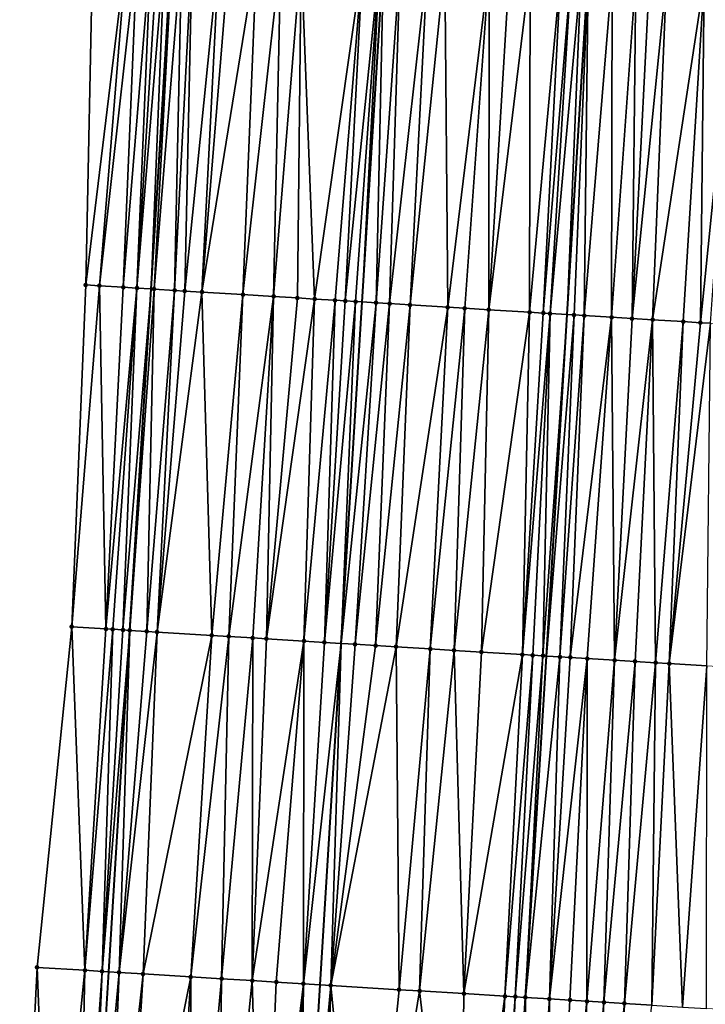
# Model space of a CAD drawing. Header units: feet. Extents: x 2004186 to 2014793, y 836912 to 864902.
# Tile 230 of 256: x 2010611 to 2010651, y 843984 to 844042. Entities that reach past the tile are written whole.
import ezdxf

# ---------------------------------------------------------------- set-up
doc = ezdxf.new("R2010")
doc.units = ezdxf.units.FT
doc.header["$LTSCALE"] = 100
doc.header["$MEASUREMENT"] = 0
for name, color, linetype, lineweight in [('EP_Travel Lane', 5, 'Continuous', 40), ('GPL_Skip Line', 2, 'Continuous', 40), ('Road Shots', 4, 'Continuous', 200), ('Road X-Section', 30, 'Continuous', 13)]:
    doc.layers.add(name, color=color, linetype=linetype, lineweight=lineweight)
doc.layers.add('I-77 SB_MM21-27-Surface-Border', color=7, linetype='Continuous')
doc.layers.add('I-77 SB_MM21-27-Surface-TIN', color=7, linetype='Continuous')

msp = doc.modelspace()

# ---------------------------------------------------------------- linework, layer by layer
at = {"layer": 'EP_Travel Lane'}
msp.add_polyline3d([(2010614.904500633, 843966.0543007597, 401.6235736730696), (2010616.145713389, 843986.0081646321, 401.9860260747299), (2010617.386939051, 844005.9622359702, 402.3611542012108), (2010618.628224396, 844025.9172667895, 402.737734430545), (2010619.872743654, 844045.870522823, 403.1127317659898), (2010621.121326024, 844065.8267363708, 403.4966030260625), (2010622.370327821, 844085.7837246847, 403.8740494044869), (2010623.619357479, 844105.7411581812, 404.2405012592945), (2010624.868321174, 844125.6975377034, 404.615767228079), (2010626.117350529, 844145.6549663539, 404.9827181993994), (2010627.366334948, 844165.6116770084, 405.3658321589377), (2010628.61212678, 844185.5718463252, 405.757747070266), (2010629.850180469, 844205.533969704, 406.1132010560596), (2010631.083499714, 844225.4923127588, 406.4814113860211), (2010632.31677012, 844245.4498654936, 406.832610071), (2010633.550075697, 844265.4079873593, 407.2102862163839), (2010634.783125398, 844285.361968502, 407.6023876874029), (2010636.015940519, 844305.3121535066, 407.9706716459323), (2010637.249070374, 844325.2674317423, 408.3152917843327)], dxfattribs=at)
at = {"layer": 'GPL_Skip Line'}
for points in [[(2010627.274241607, 843965.2923059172, 401.8982961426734), (2010628.505201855, 843985.2460401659, 402.2769665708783), (2010629.73623234, 844005.2009129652, 402.6555117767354), (2010630.96732438, 844025.1567835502, 403.0256113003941), (2010632.199209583, 844045.1123416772, 403.3918096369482), (2010633.432175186, 844065.0701367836, 403.7634412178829), (2010634.665251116, 844085.0282555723, 404.1224744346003), (2010635.89831351, 844104.986155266, 404.5040587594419), (2010637.131339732, 844124.9434695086, 404.8971024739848), (2010638.364411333, 844144.9015182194, 405.2786122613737), (2010639.597460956, 844164.8592112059, 405.6549356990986), (2010640.828914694, 844184.8187866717, 406.0414565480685), (2010642.05649527, 844204.7796168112, 406.3912374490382), (2010643.281691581, 844224.7384698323, 406.7578946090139), (2010644.506856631, 844244.6968136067, 407.1187444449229), (2010645.732096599, 844264.6563778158, 407.4383059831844), (2010646.957012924, 844284.6106697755, 407.8081529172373), (2010648.181700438, 844304.5612343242, 408.1973551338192), (2010649.406690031, 844324.5167198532, 408.5605072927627)], [(2010639.284973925, 843964.5542868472, 402.0628003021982), (2010640.506099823, 843984.5081596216, 402.4516861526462), (2010641.727304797, 844004.4633245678, 402.8542242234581), (2010642.948607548, 844024.4200872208, 403.2120461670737), (2010644.168797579, 844044.3774777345, 403.5907791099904), (2010645.387770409, 844064.3367972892, 403.9435819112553), (2010646.606563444, 844084.2952716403, 404.3233974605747), (2010647.825361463, 844104.2538276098, 404.707190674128), (2010649.044150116, 844124.2122302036, 405.1005105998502), (2010650.262992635, 844144.1715148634, 405.4593968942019), (2010651.481775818, 844164.1298278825, 405.8449393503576), (2010652.701961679, 844184.088550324, 406.2295298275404), (2010653.925345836, 844204.0475649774, 406.5820671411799), (2010655.150527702, 844224.0061826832, 406.9610314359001), (2010656.375721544, 844243.9649954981, 407.3136012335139), (2010657.600954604, 844263.9244471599, 407.6390408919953), (2010658.825855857, 844283.8784935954, 407.993448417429), (2010660.050557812, 844303.829293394, 408.3825371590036), (2010661.275551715, 844323.7848491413, 408.7435987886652)]]:
    msp.add_polyline3d(points, dxfattribs=at)
at = {"layer": 'I-77 SB_MM21-27-Surface-Border', "color": 3, "linetype": 'ByBlock', "lineweight": -2}
msp.add_polyline3d([(2010610.938647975, 843966.2995420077, 401.4839026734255), (2010611.960237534, 843986.2671053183, 401.8444700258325), (2010613.979923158, 844006.1729871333, 402.2423892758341), (2010614.80194482, 844026.1537252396, 402.6142527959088), (2010615.223473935, 844046.1574731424, 402.9557398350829), (2010616.442370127, 844066.1155402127, 403.3262718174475), (2010616.862716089, 844086.1238485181, 403.6718958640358), (2010618.0815486, 844106.0829693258, 404.0551271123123), (2010619.100689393, 844126.053239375, 404.4271268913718), (2010620.319515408, 844146.0122537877, 404.810709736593), (2010621.538323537, 844165.9709753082, 405.1887415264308), (2010622.758753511, 844185.9336617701, 405.5679001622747), (2010624.182054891, 844205.8851672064, 405.9342514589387), (2010625.80648948, 844225.819345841, 406.3115778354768), (2010627.830085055, 844245.7275909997, 406.6937347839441), (2010629.254887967, 844265.6739025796, 407.0753492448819), (2010629.681407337, 844285.6788400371, 407.411792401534), (2010633.301487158, 844305.4807496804, 407.8622279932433), (2010634.326885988, 844325.4490346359, 408.1915750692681)], dxfattribs=at)
at = {"layer": 'I-77 SB_MM21-27-Surface-TIN', "color": 128, "linetype": 'ByBlock', "lineweight": -2}
for points in [[(2010617.2196783, 844046.0343079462, 403.0210675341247), (2010615.223473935, 844046.1574731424, 402.9557398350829), (2010614.80194482, 844026.1537252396, 402.6142527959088)], [(2010617.2196783, 844046.0343079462, 403.0210675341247), (2010614.80194482, 844026.1537252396, 402.6142527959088), (2010615.600420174, 844026.1043555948, 402.6413656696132)], [(2010617.818534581, 844045.9972760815, 403.0450213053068), (2010617.2196783, 844046.0343079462, 403.0210675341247), (2010615.600420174, 844026.1043555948, 402.6413656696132)], [(2010617.818534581, 844045.9972760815, 403.0450213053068), (2010615.600420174, 844026.1043555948, 402.6413656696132), (2010616.997745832, 844026.0178571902, 402.6942844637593)], [(2010618.617004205, 844045.9478115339, 403.081654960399), (2010617.818534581, 844045.9972760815, 403.0450213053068), (2010616.997745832, 844026.0178571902, 402.6942844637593)], [(2010618.617004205, 844045.9478115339, 403.081654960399), (2010616.997745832, 844026.0178571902, 402.6942844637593), (2010617.796225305, 844025.9685548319, 402.7177712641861)], [(2010619.016243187, 844045.9231475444, 403.0963583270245), (2010618.617004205, 844045.9478115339, 403.081654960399), (2010617.796225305, 844025.9685548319, 402.7177712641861)], [(2010619.415490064, 844045.8986128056, 403.1042220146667), (2010619.016243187, 844045.9231475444, 403.0963583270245), (2010617.796225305, 844025.9685548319, 402.7177712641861)], [(2010619.415490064, 844045.8986128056, 403.1042220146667), (2010617.796225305, 844025.9685548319, 402.7177712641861), (2010618.628224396, 844025.9172667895, 402.737734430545)], [(2010619.814738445, 844045.8741026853, 403.1107829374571), (2010619.415490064, 844045.8986128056, 403.1042220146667), (2010618.628224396, 844025.9172667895, 402.737734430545)], [(2010619.814738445, 844045.8741026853, 403.1107829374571), (2010618.628224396, 844025.9172667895, 402.737734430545), (2010619.872743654, 844045.870522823, 403.1127317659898)], [(2010618.794330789, 844025.907027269, 402.7417200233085), (2010619.872743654, 844045.870522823, 403.1127317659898), (2010618.628224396, 844025.9172667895, 402.737734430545)], [(2010620.413599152, 844045.837143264, 403.130903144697), (2010619.872743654, 844045.870522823, 403.1127317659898), (2010618.794330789, 844025.907027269, 402.7417200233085)], [(2010620.413599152, 844045.837143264, 403.130903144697), (2010618.794330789, 844025.907027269, 402.7417200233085), (2010619.992046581, 844025.833017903, 402.7799588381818)], [(2010621.0124601, 844045.800187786, 403.1508146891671), (2010620.413599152, 844045.837143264, 403.130903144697), (2010619.992046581, 844025.833017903, 402.7799588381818)], [(2010621.0124601, 844045.800187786, 403.1508146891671), (2010619.992046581, 844025.833017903, 402.7799588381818), (2010620.59091296, 844025.79615184, 402.7916079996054)], [(2010622.609434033, 844045.7018265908, 403.1940299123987), (2010621.0124601, 844045.800187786, 403.1508146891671), (2010620.59091296, 844025.79615184, 402.7916079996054)], [(2010622.609434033, 844045.7018265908, 403.1940299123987), (2010620.59091296, 844025.79615184, 402.7916079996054), (2010621.589026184, 844025.7347507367, 402.8087418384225)], [(2010623.208303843, 844045.6650162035, 403.2062635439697), (2010622.609434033, 844045.7018265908, 403.1940299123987), (2010621.589026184, 844025.7347507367, 402.8087418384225)], [(2010624.805296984, 844045.566969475, 403.2328378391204), (2010623.208303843, 844045.6650162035, 403.2062635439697), (2010621.589026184, 844025.7347507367, 402.8087418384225)], [(2010624.805296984, 844045.566969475, 403.2328378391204), (2010621.589026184, 844025.7347507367, 402.8087418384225), (2010623.984487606, 844025.5872195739, 402.858944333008)], [(2010626.202660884, 844045.4810951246, 403.2605070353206), (2010624.805296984, 844045.566969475, 403.2328378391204), (2010623.984487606, 844025.5872195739, 402.858944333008)], [(2010626.202660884, 844045.4810951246, 403.2605070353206), (2010623.984487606, 844025.5872195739, 402.858944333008), (2010625.781087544, 844025.4766344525, 402.8931876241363)], [(2010627.400405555, 844045.4075570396, 403.2805985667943), (2010626.202660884, 844045.4810951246, 403.2605070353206), (2010625.781087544, 844025.4766344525, 402.8931876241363)], [(2010627.400405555, 844045.4075570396, 403.2805985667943), (2010625.781087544, 844025.4766344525, 402.8931876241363), (2010627.178435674, 844025.3905032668, 402.9263169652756)], [(2010627.400405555, 844045.4075570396, 403.2805985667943), (2010627.178435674, 844025.3905032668, 402.9263169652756), (2010628.176543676, 844025.3290168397, 402.9480489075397)], [(2010630.993606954, 844045.1864088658, 403.369126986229), (2010627.400405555, 844045.4075570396, 403.2805985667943), (2010628.176543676, 844025.3290168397, 402.9480489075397)], [(2010630.993606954, 844045.1864088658, 403.369126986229), (2010628.176543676, 844025.3290168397, 402.9480489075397), (2010629.374259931, 844025.2550150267, 402.9858807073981)], [(2010630.993606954, 844045.1864088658, 403.369126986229), (2010629.374259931, 844025.2550150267, 402.9858807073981), (2010629.973118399, 844025.2180196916, 403.0044963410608)], [(2010631.991727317, 844045.1251239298, 403.3860391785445), (2010630.993606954, 844045.1864088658, 403.369126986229), (2010629.973118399, 844025.2180196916, 403.0044963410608)], [(2010631.991727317, 844045.1251239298, 403.3860391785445), (2010629.973118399, 844025.2180196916, 403.0044963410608), (2010630.571983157, 844025.1811271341, 403.0175733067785)], [(2010631.991727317, 844045.1251239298, 403.3860391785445), (2010630.571983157, 844025.1811271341, 403.0175733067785), (2010630.96732438, 844025.1567835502, 403.0256113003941)], [(2010631.991727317, 844045.1251239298, 403.3860391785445), (2010630.96732438, 844025.1567835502, 403.0256113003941), (2010632.199209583, 844045.1123416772, 403.3918096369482)], [(2010631.769714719, 844025.1073754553, 403.0419253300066), (2010632.199209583, 844045.1123416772, 403.3918096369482), (2010630.96732438, 844025.1567835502, 403.0256113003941)], [(2010633.189456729, 844045.0513360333, 403.4193502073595), (2010632.199209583, 844045.1123416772, 403.3918096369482), (2010631.769714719, 844025.1073754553, 403.0419253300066)], [(2010633.189456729, 844045.0513360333, 403.4193502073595), (2010631.769714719, 844025.1073754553, 403.0419253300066), (2010632.568204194, 844025.0582365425, 403.0566040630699)], [(2010634.786448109, 844044.9532604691, 403.4474504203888), (2010633.189456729, 844045.0513360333, 403.4193502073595), (2010632.568204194, 844025.0582365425, 403.0566040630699)], [(2010634.786448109, 844044.9532604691, 403.4474504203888), (2010632.568204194, 844025.0582365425, 403.0566040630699), (2010633.765946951, 844024.9846677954, 403.0710978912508)], [(2010635.784567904, 844044.8919662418, 403.4648542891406), (2010634.786448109, 844044.9532604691, 403.4474504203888), (2010633.765946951, 844024.9846677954, 403.0710978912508)], [(2010635.784567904, 844044.8919662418, 403.4648542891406), (2010633.765946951, 844024.9846677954, 403.0710978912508), (2010635.961794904, 844024.8495667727, 403.1097944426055)], [(2010638.379679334, 844044.7326006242, 403.5101375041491), (2010635.784567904, 844044.8919662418, 403.4648542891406), (2010635.961794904, 844024.8495667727, 403.1097944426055)], [(2010638.379679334, 844044.7326006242, 403.5101375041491), (2010635.961794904, 844024.8495667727, 403.1097944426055), (2010636.959906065, 844024.7881319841, 403.1287435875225)], [(2010638.379679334, 844044.7326006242, 403.5101375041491), (2010636.959906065, 844024.7881319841, 403.1287435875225), (2010638.357266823, 844024.7022071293, 403.150753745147)], [(2010639.577428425, 844044.6591349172, 403.5263989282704), (2010638.379679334, 844044.7326006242, 403.5101375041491), (2010638.357266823, 844024.7022071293, 403.150753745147)], [(2010640.775173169, 844044.5855980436, 403.5464263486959), (2010639.577428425, 844044.6591349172, 403.5263989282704), (2010638.357266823, 844024.7022071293, 403.150753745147)], [(2010640.775173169, 844044.5855980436, 403.5464263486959), (2010638.357266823, 844024.7022071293, 403.150753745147), (2010640.752732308, 844024.5547423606, 403.1973782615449)], [(2010642.571782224, 844044.4751607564, 403.5834513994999), (2010640.775173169, 844044.5855980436, 403.5464263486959), (2010640.752732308, 844024.5547423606, 403.1973782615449)], [(2010642.571782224, 844044.4751607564, 403.5834513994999), (2010640.752732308, 844024.5547423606, 403.1973782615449), (2010641.551218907, 844024.5055564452, 403.2145899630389)], [(2010643.170656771, 844044.4384279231, 403.5915810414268), (2010642.571782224, 844044.4751607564, 403.5834513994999), (2010641.551218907, 844024.5055564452, 403.2145899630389)], [(2010643.170656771, 844044.4384279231, 403.5915810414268), (2010641.551218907, 844024.5055564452, 403.2145899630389), (2010641.950468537, 844024.4810669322, 403.2176211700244)], [(2010643.769537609, 844044.4017980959, 403.5942598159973), (2010643.170656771, 844044.4384279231, 403.5915810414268), (2010641.950468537, 844024.4810669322, 403.2176211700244)], [(2010643.769537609, 844044.4017980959, 403.5942598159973), (2010641.950468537, 844024.4810669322, 403.2176211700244), (2010642.948607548, 844024.4200872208, 403.2120461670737)], [(2010643.769537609, 844044.4017980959, 403.5942598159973), (2010642.948607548, 844024.4200872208, 403.2120461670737), (2010644.168797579, 844044.3774777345, 403.5907791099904)], [(2010643.347863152, 844024.3956953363, 403.2098161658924), (2010644.168797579, 844044.3774777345, 403.5907791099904), (2010642.948607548, 844024.4200872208, 403.2120461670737)], [(2010643.946750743, 844024.3591758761, 403.2027868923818), (2010644.168797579, 844044.3774777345, 403.5907791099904), (2010643.347863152, 844024.3956953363, 403.2098161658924)], [(2010645.566217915, 844044.2925273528, 403.5695537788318), (2010644.168797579, 844044.3774777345, 403.5907791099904), (2010643.946750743, 844024.3591758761, 403.2027868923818)], [(2010645.566217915, 844044.2925273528, 403.5695537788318), (2010643.946750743, 844024.3591758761, 403.2027868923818), (2010645.543797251, 844024.2620019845, 403.172653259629)], [(2010646.96364346, 844044.2076622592, 403.5438151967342), (2010645.566217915, 844044.2925273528, 403.5695537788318), (2010645.543797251, 844024.2620019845, 403.172653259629)], [(2010646.96364346, 844044.2076622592, 403.5438151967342), (2010645.543797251, 844024.2620019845, 403.172653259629), (2010646.74157584, 844024.1890187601, 403.1555932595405)], [(2010647.762168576, 844044.1591062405, 403.5323713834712), (2010646.96364346, 844044.2076622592, 403.5438151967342), (2010646.74157584, 844024.1890187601, 403.1555932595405)], [(2010648.760318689, 844044.0983083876, 403.5235081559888), (2010647.762168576, 844044.1591062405, 403.5323713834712), (2010646.74157584, 844024.1890187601, 403.1555932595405)], [(2010648.760318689, 844044.0983083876, 403.5235081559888), (2010646.74157584, 844024.1890187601, 403.1555932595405), (2010647.939345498, 844024.1158895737, 403.1463991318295)], [(2010650.956247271, 844043.9645258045, 403.5054540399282), (2010648.760318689, 844044.0983083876, 403.5235081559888), (2010647.939345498, 844024.1158895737, 403.1463991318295)], [(2010650.956247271, 844043.9645258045, 403.5054540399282), (2010647.939345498, 844024.1158895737, 403.1463991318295), (2010649.735995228, 844024.0061180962, 403.1367951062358)], [(2010650.956247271, 844043.9645258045, 403.5054540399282), (2010649.735995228, 844024.0061180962, 403.1367951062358), (2010650.734142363, 844023.9452711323, 403.1240663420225)], [(2010652.752925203, 844043.8552161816, 403.4828054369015), (2010650.956247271, 844043.9645258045, 403.5054540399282), (2010650.734142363, 844023.9452711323, 403.1240663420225)], [(2010652.752925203, 844043.8552161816, 403.4828054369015), (2010650.734142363, 844023.9452711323, 403.1240663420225), (2010651.333033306, 844023.9088064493, 403.1140851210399)], [(2010615.600420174, 844026.1043555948, 402.6413656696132), (2010614.80194482, 844026.1537252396, 402.6142527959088), (2010613.979923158, 844006.1729871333, 402.2423892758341)], [(2010615.600420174, 844026.1043555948, 402.6413656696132), (2010613.979923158, 844006.1729871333, 402.2423892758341), (2010615.97609153, 844006.0492359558, 402.3263387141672)], [(2010616.997745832, 844026.0178571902, 402.6942844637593), (2010615.600420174, 844026.1043555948, 402.6413656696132), (2010615.97609153, 844006.0492359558, 402.3263387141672)], [(2010617.796225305, 844025.9685548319, 402.7177712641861), (2010616.997745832, 844026.0178571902, 402.6942844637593), (2010615.97609153, 844006.0492359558, 402.3263387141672)], [(2010617.796225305, 844025.9685548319, 402.7177712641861), (2010615.97609153, 844006.0492359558, 402.3263387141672), (2010616.375329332, 844006.0245531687, 402.3395558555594)], [(2010617.796225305, 844025.9685548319, 402.7177712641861), (2010616.375329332, 844006.0245531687, 402.3395558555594), (2010616.97419412, 844005.987661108, 402.3523831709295)], [(2010617.796225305, 844025.9685548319, 402.7177712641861), (2010616.97419412, 844005.987661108, 402.3523831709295), (2010618.628224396, 844025.9172667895, 402.737734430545)], [(2010617.373437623, 844005.9630714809, 402.3606656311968), (2010618.628224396, 844025.9172667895, 402.737734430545), (2010616.97419412, 844005.987661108, 402.3523831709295)], [(2010617.373437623, 844005.9630714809, 402.3606656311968), (2010617.386939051, 844005.9622359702, 402.3611542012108), (2010618.628224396, 844025.9172667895, 402.737734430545)], [(2010618.794330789, 844025.907027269, 402.7417200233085), (2010618.628224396, 844025.9172667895, 402.737734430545), (2010617.386939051, 844005.9622359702, 402.3611542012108)], [(2010618.794330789, 844025.907027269, 402.7417200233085), (2010617.386939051, 844005.9622359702, 402.3611542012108), (2010618.371528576, 844005.9013064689, 402.3967830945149)], [(2010619.992046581, 844025.833017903, 402.7799588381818), (2010618.794330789, 844025.907027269, 402.7417200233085), (2010618.371528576, 844005.9013064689, 402.3967830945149)], [(2010619.992046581, 844025.833017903, 402.7799588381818), (2010618.371528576, 844005.9013064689, 402.3967830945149), (2010618.97039031, 844005.8643644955, 402.4122542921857)], [(2010620.59091296, 844025.79615184, 402.7916079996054), (2010619.992046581, 844025.833017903, 402.7799588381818), (2010618.97039031, 844005.8643644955, 402.4122542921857)], [(2010621.589026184, 844025.7347507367, 402.8087418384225), (2010620.59091296, 844025.79615184, 402.7916079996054), (2010618.97039031, 844005.8643644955, 402.4122542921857)], [(2010621.589026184, 844025.7347507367, 402.8087418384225), (2010618.97039031, 844005.8643644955, 402.4122542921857), (2010622.164339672, 844005.6676693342, 402.4773562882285)], [(2010623.984487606, 844025.5872195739, 402.858944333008), (2010621.589026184, 844025.7347507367, 402.8087418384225), (2010622.164339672, 844005.6676693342, 402.4773562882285)], [(2010623.984487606, 844025.5872195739, 402.858944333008), (2010622.164339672, 844005.6676693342, 402.4773562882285), (2010623.162448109, 844005.6061900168, 402.498340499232)], [(2010625.781087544, 844025.4766344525, 402.8931876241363), (2010623.984487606, 844025.5872195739, 402.858944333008), (2010623.162448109, 844005.6061900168, 402.498340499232)], [(2010625.781087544, 844025.4766344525, 402.8931876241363), (2010623.162448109, 844005.6061900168, 402.498340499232), (2010624.559808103, 844005.5202526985, 402.5206349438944)], [(2010625.781087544, 844025.4766344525, 402.8931876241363), (2010624.559808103, 844005.5202526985, 402.5206349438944), (2010625.358292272, 844005.4710270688, 402.5396563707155)], [(2010627.178435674, 844025.3905032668, 402.9263169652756), (2010625.781087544, 844025.4766344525, 402.8931876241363), (2010625.358292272, 844005.4710270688, 402.5396563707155)], [(2010628.176543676, 844025.3290168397, 402.9480489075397), (2010627.178435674, 844025.3905032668, 402.9263169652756), (2010625.358292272, 844005.4710270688, 402.5396563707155)], [(2010628.176543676, 844025.3290168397, 402.9480489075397), (2010625.358292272, 844005.4710270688, 402.5396563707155), (2010627.554116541, 844005.3355390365, 402.5981919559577)], [(2010629.374259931, 844025.2550150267, 402.9858807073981), (2010628.176543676, 844025.3290168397, 402.9480489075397), (2010627.554116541, 844005.3355390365, 402.5981919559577)], [(2010629.374259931, 844025.2550150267, 402.9858807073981), (2010627.554116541, 844005.3355390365, 402.5981919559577), (2010628.751836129, 844005.2615917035, 402.6324919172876)], [(2010629.973118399, 844025.2180196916, 403.0044963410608), (2010629.374259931, 844025.2550150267, 402.9858807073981), (2010628.751836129, 844005.2615917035, 402.6324919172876)], [(2010630.571983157, 844025.1811271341, 403.0175733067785), (2010629.973118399, 844025.2180196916, 403.0044963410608), (2010628.751836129, 844005.2615917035, 402.6324919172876)], [(2010630.571983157, 844025.1811271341, 403.0175733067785), (2010628.751836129, 844005.2615917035, 402.6324919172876), (2010629.73623234, 844005.2009129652, 402.6555117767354)], [(2010630.571983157, 844025.1811271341, 403.0175733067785), (2010629.73623234, 844005.2009129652, 402.6555117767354), (2010630.96732438, 844025.1567835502, 403.0256113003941)], [(2010631.769714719, 844025.1073754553, 403.0419253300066), (2010630.96732438, 844025.1567835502, 403.0256113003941), (2010629.73623234, 844005.2009129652, 402.6555117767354)], [(2010631.769714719, 844025.1073754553, 403.0419253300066), (2010629.73623234, 844005.2009129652, 402.6555117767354), (2010630.548426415, 844005.1508488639, 402.6745047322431)], [(2010632.568204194, 844025.0582365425, 403.0566040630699), (2010631.769714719, 844025.1073754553, 403.0419253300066), (2010630.548426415, 844005.1508488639, 402.6745047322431)], [(2010632.568204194, 844025.0582365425, 403.0566040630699), (2010630.548426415, 844005.1508488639, 402.6745047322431), (2010631.746163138, 844005.077181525, 402.6939734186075)], [(2010633.765946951, 844024.9846677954, 403.0710978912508), (2010632.568204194, 844025.0582365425, 403.0566040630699), (2010631.746163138, 844005.077181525, 402.6939734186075)], [(2010633.765946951, 844024.9846677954, 403.0710978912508), (2010631.746163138, 844005.077181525, 402.6939734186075), (2010632.943901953, 844005.003548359, 402.7116319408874)], [(2010635.961794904, 844024.8495667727, 403.1097944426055), (2010633.765946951, 844024.9846677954, 403.0710978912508), (2010632.943901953, 844005.003548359, 402.7116319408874)], [(2010635.961794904, 844024.8495667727, 403.1097944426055), (2010632.943901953, 844005.003548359, 402.7116319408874), (2010634.940125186, 844004.880693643, 402.7480958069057)], [(2010636.959906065, 844024.7881319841, 403.1287435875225), (2010635.961794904, 844024.8495667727, 403.1097944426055), (2010634.940125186, 844004.880693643, 402.7480958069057)], [(2010636.959906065, 844024.7881319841, 403.1287435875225), (2010634.940125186, 844004.880693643, 402.7480958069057), (2010636.337478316, 844004.7946441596, 402.7763316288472)], [(2010638.357266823, 844024.7022071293, 403.150753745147), (2010636.959906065, 844024.7881319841, 403.1287435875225), (2010636.337478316, 844004.7946441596, 402.7763316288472)], [(2010638.357266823, 844024.7022071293, 403.150753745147), (2010636.337478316, 844004.7946441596, 402.7763316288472), (2010637.934458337, 844004.6963838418, 402.8042603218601)], [(2010640.752732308, 844024.5547423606, 403.1973782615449), (2010638.357266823, 844024.7022071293, 403.150753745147), (2010637.934458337, 844004.6963838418, 402.8042603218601)], [(2010640.752732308, 844024.5547423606, 403.1973782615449), (2010637.934458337, 844004.6963838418, 402.8042603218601), (2010640.329922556, 844004.5488983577, 402.8511858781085)], [(2010641.551218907, 844024.5055564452, 403.2145899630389), (2010640.752732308, 844024.5547423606, 403.1973782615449), (2010640.329922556, 844004.5488983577, 402.8511858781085)], [(2010641.950468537, 844024.4810669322, 403.2176211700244), (2010641.551218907, 844024.5055564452, 403.2145899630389), (2010640.329922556, 844004.5488983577, 402.8511858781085)], [(2010641.950468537, 844024.4810669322, 403.2176211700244), (2010640.329922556, 844004.5488983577, 402.8511858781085), (2010640.9287954, 844004.5121379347, 402.8570403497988)], [(2010641.950468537, 844024.4810669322, 403.2176211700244), (2010640.9287954, 844004.5121379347, 402.8570403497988), (2010641.527675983, 844004.4755039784, 402.8561958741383)], [(2010641.950468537, 844024.4810669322, 403.2176211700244), (2010641.527675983, 844004.4755039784, 402.8561958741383), (2010642.948607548, 844024.4200872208, 403.2120461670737)], [(2010641.527675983, 844004.4755039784, 402.8561958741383), (2010641.727304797, 844004.4633245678, 402.8542242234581), (2010642.948607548, 844024.4200872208, 403.2120461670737)], [(2010643.347863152, 844024.3956953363, 403.2098161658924), (2010642.948607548, 844024.4200872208, 403.2120461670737), (2010641.727304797, 844004.4633245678, 402.8542242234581)], [(2010643.347863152, 844024.3956953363, 403.2098161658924), (2010641.727304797, 844004.4633245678, 402.8542242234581), (2010642.525820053, 844004.414606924, 402.8463376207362)], [(2010643.946750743, 844024.3591758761, 403.2027868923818), (2010643.347863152, 844024.3956953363, 403.2098161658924), (2010642.525820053, 844004.414606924, 402.8463376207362)], [(2010643.946750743, 844024.3591758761, 403.2027868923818), (2010642.525820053, 844004.414606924, 402.8463376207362), (2010643.124710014, 844004.3781261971, 402.8373765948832)], [(2010645.543797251, 844024.2620019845, 403.172653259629), (2010643.946750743, 844024.3591758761, 403.2027868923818), (2010643.124710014, 844004.3781261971, 402.8373765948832)], [(2010645.543797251, 844024.2620019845, 403.172653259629), (2010643.124710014, 844004.3781261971, 402.8373765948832), (2010644.122863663, 844004.3173856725, 402.8192269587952)], [(2010645.543797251, 844024.2620019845, 403.172653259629), (2010644.122863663, 844004.3173856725, 402.8192269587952), (2010645.719902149, 844004.2200806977, 402.7965511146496)], [(2010646.74157584, 844024.1890187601, 403.1555932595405), (2010645.543797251, 844024.2620019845, 403.172653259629), (2010645.719902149, 844004.2200806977, 402.7965511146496)], [(2010647.939345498, 844024.1158895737, 403.1463991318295), (2010646.74157584, 844024.1890187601, 403.1555932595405), (2010645.719902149, 844004.2200806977, 402.7965511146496)], [(2010647.939345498, 844024.1158895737, 403.1463991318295), (2010645.719902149, 844004.2200806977, 402.7965511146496), (2010646.917673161, 844004.1469736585, 402.7863407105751)], [(2010647.939345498, 844024.1158895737, 403.1463991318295), (2010646.917673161, 844004.1469736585, 402.7863407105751), (2010648.115455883, 844004.0740579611, 402.7659949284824)], [(2010649.735995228, 844024.0061180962, 403.1367951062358), (2010647.939345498, 844024.1158895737, 403.1463991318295), (2010648.115455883, 844004.0740579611, 402.7659949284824)], [(2010649.735995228, 844024.0061180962, 403.1367951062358), (2010648.115455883, 844004.0740579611, 402.7659949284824), (2010648.913977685, 844004.0254472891, 402.7524420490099)], [(2010650.734142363, 844023.9452711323, 403.1240663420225), (2010649.735995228, 844024.0061180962, 403.1367951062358), (2010648.913977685, 844004.0254472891, 402.7524420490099)], [(2010651.333033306, 844023.9088064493, 403.1140851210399), (2010650.734142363, 844023.9452711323, 403.1240663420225), (2010648.913977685, 844004.0254472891, 402.7524420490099)], [(2010651.333033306, 844023.9088064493, 403.1140851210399), (2010648.913977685, 844004.0254472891, 402.7524420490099), (2010651.109894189, 844003.8914664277, 402.7311427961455)], [(2010613.979923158, 844006.1729871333, 402.2423892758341), (2010611.960237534, 843986.2671053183, 401.8444700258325), (2010614.754886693, 843986.0940732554, 401.9459095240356)], [(2010615.97609153, 844006.0492359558, 402.3263387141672), (2010613.979923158, 844006.1729871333, 402.2423892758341), (2010614.754886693, 843986.0940732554, 401.9459095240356)], [(2010616.375329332, 844006.0245531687, 402.3395558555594), (2010615.97609153, 844006.0492359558, 402.3263387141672), (2010614.754886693, 843986.0940732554, 401.9459095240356)], [(2010616.375329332, 844006.0245531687, 402.3395558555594), (2010614.754886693, 843986.0940732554, 401.9459095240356), (2010615.752983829, 843986.032409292, 401.9753792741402)], [(2010616.97419412, 844005.987661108, 402.3523831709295), (2010616.375329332, 844006.0245531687, 402.3395558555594), (2010615.752983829, 843986.032409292, 401.9753792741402)], [(2010617.373437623, 844005.9630714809, 402.3606656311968), (2010616.97419412, 844005.987661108, 402.3523831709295), (2010615.752983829, 843986.032409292, 401.9753792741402)], [(2010617.373437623, 844005.9630714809, 402.3606656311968), (2010615.752983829, 843986.032409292, 401.9753792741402), (2010616.145713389, 843986.0081646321, 401.9860260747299)], [(2010617.373437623, 844005.9630714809, 402.3606656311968), (2010616.145713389, 843986.0081646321, 401.9860260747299), (2010617.386939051, 844005.9622359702, 402.3611542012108)], [(2010616.751083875, 843985.9707928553, 402.0024375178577), (2010617.386939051, 844005.9622359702, 402.3611542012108), (2010616.145713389, 843986.0081646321, 401.9860260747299)], [(2010618.371528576, 844005.9013064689, 402.3967830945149), (2010617.386939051, 844005.9622359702, 402.3611542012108), (2010616.751083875, 843985.9707928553, 402.0024375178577)], [(2010618.97039031, 844005.8643644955, 402.4122542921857), (2010618.371528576, 844005.9013064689, 402.3967830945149), (2010616.751083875, 843985.9707928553, 402.0024375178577)], [(2010618.97039031, 844005.8643644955, 402.4122542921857), (2010616.751083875, 843985.9707928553, 402.0024375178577), (2010618.148418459, 843985.8844403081, 402.0448621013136)], [(2010622.164339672, 844005.6676693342, 402.4773562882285), (2010618.97039031, 844005.8643644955, 402.4122542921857), (2010618.148418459, 843985.8844403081, 402.0448621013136)], [(2010622.164339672, 844005.6676693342, 402.4773562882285), (2010618.148418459, 843985.8844403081, 402.0448621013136), (2010620.943112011, 843985.712133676, 402.1094933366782)], [(2010623.162448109, 844005.6061900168, 402.498340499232), (2010622.164339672, 844005.6676693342, 402.4773562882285), (2010620.943112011, 843985.712133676, 402.1094933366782)], [(2010623.162448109, 844005.6061900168, 402.498340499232), (2010620.943112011, 843985.712133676, 402.1094933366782), (2010622.739708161, 843985.6014866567, 402.1448755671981)], [(2010624.559808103, 844005.5202526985, 402.5206349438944), (2010623.162448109, 844005.6061900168, 402.498340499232), (2010622.739708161, 843985.6014866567, 402.1448755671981)], [(2010624.559808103, 844005.5202526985, 402.5206349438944), (2010622.739708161, 843985.6014866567, 402.1448755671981), (2010624.536294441, 843985.4906783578, 402.1884411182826)], [(2010625.358292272, 844005.4710270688, 402.5396563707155), (2010624.559808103, 844005.5202526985, 402.5206349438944), (2010624.536294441, 843985.4906783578, 402.1884411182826)], [(2010627.554116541, 844005.3355390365, 402.5981919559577), (2010625.358292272, 844005.4710270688, 402.5396563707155), (2010624.536294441, 843985.4906783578, 402.1884411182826)], [(2010627.554116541, 844005.3355390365, 402.5981919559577), (2010624.536294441, 843985.4906783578, 402.1884411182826), (2010625.933645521, 843985.4045953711, 402.2171882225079)], [(2010627.554116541, 844005.3355390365, 402.5981919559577), (2010625.933645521, 843985.4045953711, 402.2171882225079), (2010627.530608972, 843985.3060642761, 402.2576803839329)], [(2010628.751836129, 844005.2615917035, 402.6324919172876), (2010627.554116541, 844005.3355390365, 402.5981919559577), (2010627.530608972, 843985.3060642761, 402.2576803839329)], [(2010628.751836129, 844005.2615917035, 402.6324919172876), (2010627.530608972, 843985.3060642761, 402.2576803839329), (2010629.73623234, 844005.2009129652, 402.6555117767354)], [(2010627.530608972, 843985.3060642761, 402.2576803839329), (2010628.505201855, 843985.2460401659, 402.2769665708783), (2010629.73623234, 844005.2009129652, 402.6555117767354)], [(2010629.127583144, 843985.2077083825, 402.2892828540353), (2010629.73623234, 844005.2009129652, 402.6555117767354), (2010628.505201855, 843985.2460401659, 402.2769665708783)], [(2010630.548426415, 844005.1508488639, 402.6745047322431), (2010629.73623234, 844005.2009129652, 402.6555117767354), (2010629.127583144, 843985.2077083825, 402.2892828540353)], [(2010631.746163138, 844005.077181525, 402.6939734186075), (2010630.548426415, 844005.1508488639, 402.6745047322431), (2010629.127583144, 843985.2077083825, 402.2892828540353)], [(2010632.943901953, 844005.003548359, 402.7116319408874), (2010631.746163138, 844005.077181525, 402.6939734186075), (2010629.127583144, 843985.2077083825, 402.2892828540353)], [(2010632.943901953, 844005.003548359, 402.7116319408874), (2010629.127583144, 843985.2077083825, 402.2892828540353), (2010633.120037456, 843984.9621271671, 402.352634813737)], [(2010634.940125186, 844004.880693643, 402.7480958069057), (2010632.943901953, 844005.003548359, 402.7116319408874), (2010633.120037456, 843984.9621271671, 402.352634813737)], [(2010634.940125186, 844004.880693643, 402.7480958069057), (2010633.120037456, 843984.9621271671, 402.352634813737), (2010634.317770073, 843984.8883927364, 402.3746881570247)], [(2010636.337478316, 844004.7946441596, 402.7763316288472), (2010634.940125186, 844004.880693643, 402.7480958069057), (2010634.317770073, 843984.8883927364, 402.3746881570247)], [(2010636.337478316, 844004.7946441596, 402.7763316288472), (2010634.317770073, 843984.8883927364, 402.3746881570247), (2010636.912869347, 843984.7288298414, 402.4125741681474)], [(2010637.934458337, 844004.6963838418, 402.8042603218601), (2010636.337478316, 844004.7946441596, 402.7763316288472), (2010636.912869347, 843984.7288298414, 402.4125741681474)], [(2010640.329922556, 844004.5488983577, 402.8511858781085), (2010637.934458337, 844004.6963838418, 402.8042603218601), (2010636.912869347, 843984.7288298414, 402.4125741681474)], [(2010640.329922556, 844004.5488983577, 402.8511858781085), (2010636.912869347, 843984.7288298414, 402.4125741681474), (2010639.308338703, 843984.5814283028, 402.4532648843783)], [(2010640.9287954, 844004.5121379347, 402.8570403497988), (2010640.329922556, 844004.5488983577, 402.8511858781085), (2010639.308338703, 843984.5814283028, 402.4532648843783)], [(2010640.9287954, 844004.5121379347, 402.8570403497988), (2010639.308338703, 843984.5814283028, 402.4532648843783), (2010639.907215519, 843984.5447327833, 402.4555797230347)], [(2010641.527675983, 844004.4755039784, 402.8561958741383), (2010640.9287954, 844004.5121379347, 402.8570403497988), (2010639.907215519, 843984.5447327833, 402.4555797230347)], [(2010641.527675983, 844004.4755039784, 402.8561958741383), (2010639.907215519, 843984.5447327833, 402.4555797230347), (2010640.506099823, 843984.5081596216, 402.4516861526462)], [(2010641.527675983, 844004.4755039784, 402.8561958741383), (2010640.506099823, 843984.5081596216, 402.4516861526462), (2010641.727304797, 844004.4633245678, 402.8542242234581)], [(2010642.525820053, 844004.414606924, 402.8463376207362), (2010641.727304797, 844004.4633245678, 402.8542242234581), (2010640.506099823, 843984.5081596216, 402.4516861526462)], [(2010642.525820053, 844004.414606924, 402.8463376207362), (2010640.506099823, 843984.5081596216, 402.4516861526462), (2010641.903505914, 843984.4229755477, 402.4348225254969)], [(2010643.124710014, 844004.3781261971, 402.8373765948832), (2010642.525820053, 844004.414606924, 402.8463376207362), (2010641.903505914, 843984.4229755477, 402.4348225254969)], [(2010644.122863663, 844004.3173856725, 402.8192269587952), (2010643.124710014, 844004.3781261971, 402.8373765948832), (2010641.903505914, 843984.4229755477, 402.4348225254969)], [(2010644.122863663, 844004.3173856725, 402.8192269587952), (2010641.903505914, 843984.4229755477, 402.4348225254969), (2010643.101288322, 843984.3500547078, 402.4155943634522)], [(2010644.122863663, 844004.3173856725, 402.8192269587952), (2010643.101288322, 843984.3500547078, 402.4155943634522), (2010644.099435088, 843984.2892017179, 402.403915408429)], [(2010645.719902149, 844004.2200806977, 402.7965511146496), (2010644.122863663, 844004.3173856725, 402.8192269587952), (2010644.099435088, 843984.2892017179, 402.403915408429)], [(2010645.719902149, 844004.2200806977, 402.7965511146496), (2010644.099435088, 843984.2892017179, 402.403915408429), (2010645.097586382, 843984.2284227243, 402.3884818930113)], [(2010646.917673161, 844004.1469736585, 402.7863407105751), (2010645.719902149, 844004.2200806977, 402.7965511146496), (2010645.097586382, 843984.2284227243, 402.3884818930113)], [(2010646.917673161, 844004.1469736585, 402.7863407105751), (2010645.097586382, 843984.2284227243, 402.3884818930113), (2010646.295359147, 843984.1553443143, 402.3772488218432)], [(2010648.115455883, 844004.0740579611, 402.7659949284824), (2010646.917673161, 844004.1469736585, 402.7863407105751), (2010646.295359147, 843984.1553443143, 402.3772488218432)], [(2010648.115455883, 844004.0740579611, 402.7659949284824), (2010646.295359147, 843984.1553443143, 402.3772488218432), (2010647.892384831, 843984.057830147, 402.3661421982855)], [(2010648.913977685, 844004.0254472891, 402.7524420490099), (2010648.115455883, 844004.0740579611, 402.7659949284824), (2010647.892384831, 843984.057830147, 402.3661421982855)], [(2010648.913977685, 844004.0254472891, 402.7524420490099), (2010647.892384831, 843984.057830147, 402.3661421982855), (2010649.689049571, 843983.9483039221, 402.3446554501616)], [(2010651.109894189, 844003.8914664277, 402.7311427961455), (2010648.913977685, 844004.0254472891, 402.7524420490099), (2010649.689049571, 843983.9483039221, 402.3446554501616)], [(2010651.109894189, 844003.8914664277, 402.7311427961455), (2010649.689049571, 843983.9483039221, 402.3446554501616), (2010651.086460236, 843983.8631945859, 402.3239996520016)], [(2010611.960237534, 843986.2671053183, 401.8444700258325), (2010610.938647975, 843966.2995420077, 401.4839026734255), (2010612.735212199, 843966.1883733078, 401.5511526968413)], [(2010614.754886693, 843986.0940732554, 401.9459095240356), (2010611.960237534, 843986.2671053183, 401.8444700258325), (2010612.735212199, 843966.1883733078, 401.5511526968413)], [(2010614.754886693, 843986.0940732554, 401.9459095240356), (2010612.735212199, 843966.1883733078, 401.5511526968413), (2010614.332164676, 843966.0896629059, 401.6050705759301)], [(2010615.752983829, 843986.032409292, 401.9753792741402), (2010614.754886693, 843986.0940732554, 401.9459095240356), (2010614.332164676, 843966.0896629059, 401.6050705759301)], [(2010615.752983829, 843986.032409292, 401.9753792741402), (2010614.332164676, 843966.0896629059, 401.6050705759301), (2010614.904500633, 843966.0543007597, 401.6235736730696)], [(2010615.752983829, 843986.032409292, 401.9753792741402), (2010614.904500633, 843966.0543007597, 401.6235736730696), (2010616.145713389, 843986.0081646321, 401.9860260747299)], [(2010616.751083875, 843985.9707928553, 402.0024375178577), (2010616.145713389, 843986.0081646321, 401.9860260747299), (2010614.904500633, 843966.0543007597, 401.6235736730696)], [(2010616.751083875, 843985.9707928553, 402.0024375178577), (2010614.904500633, 843966.0543007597, 401.6235736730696), (2010615.929119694, 843965.99099401, 401.6566986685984)], [(2010618.148418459, 843985.8844403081, 402.0448621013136), (2010616.751083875, 843985.9707928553, 402.0024375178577), (2010615.929119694, 843965.99099401, 401.6566986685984)], [(2010618.148418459, 843985.8844403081, 402.0448621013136), (2010615.929119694, 843965.99099401, 401.6566986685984), (2010616.927226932, 843965.9294951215, 401.6796334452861)], [(2010620.943112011, 843985.712133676, 402.1094933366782), (2010618.148418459, 843985.8844403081, 402.0448621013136), (2010616.927226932, 843965.9294951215, 401.6796334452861)], [(2010620.943112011, 843985.712133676, 402.1094933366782), (2010616.927226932, 843965.9294951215, 401.6796334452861), (2010619.72194114, 843965.7575260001, 401.7312855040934)], [(2010620.943112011, 843985.712133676, 402.1094933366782), (2010619.72194114, 843965.7575260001, 401.7312855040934), (2010620.919669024, 843965.6837142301, 401.7595301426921)], [(2010622.739708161, 843985.6014866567, 402.1448755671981), (2010620.943112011, 843985.712133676, 402.1094933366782), (2010620.919669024, 843965.6837142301, 401.7595301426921)], [(2010622.739708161, 843985.6014866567, 402.1448755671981), (2010620.919669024, 843965.6837142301, 401.7595301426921), (2010622.516650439, 843965.585476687, 401.7873615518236)], [(2010624.536294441, 843985.4906783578, 402.1884411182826), (2010622.739708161, 843985.6014866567, 402.1448755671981), (2010622.516650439, 843965.585476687, 401.7873615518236)], [(2010624.536294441, 843985.4906783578, 402.1884411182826), (2010622.516650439, 843965.585476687, 401.7873615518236), (2010625.111730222, 843965.4255952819, 401.8461255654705)], [(2010625.933645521, 843985.4045953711, 402.2171882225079), (2010624.536294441, 843985.4906783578, 402.1884411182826), (2010625.111730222, 843965.4255952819, 401.8461255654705)], [(2010627.530608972, 843985.3060642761, 402.2576803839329), (2010625.933645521, 843985.4045953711, 402.2171882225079), (2010625.111730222, 843965.4255952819, 401.8461255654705)], [(2010627.530608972, 843985.3060642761, 402.2576803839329), (2010625.111730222, 843965.4255952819, 401.8461255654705), (2010626.109829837, 843965.3639718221, 401.8759326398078)], [(2010627.530608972, 843985.3060642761, 402.2576803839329), (2010626.109829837, 843965.3639718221, 401.8759326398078), (2010627.274241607, 843965.2923059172, 401.8982961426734)], [(2010627.530608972, 843985.3060642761, 402.2576803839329), (2010627.274241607, 843965.2923059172, 401.8982961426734), (2010628.505201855, 843985.2460401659, 402.2769665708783)], [(2010629.127583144, 843985.2077083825, 402.2892828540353), (2010628.505201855, 843985.2460401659, 402.2769665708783), (2010627.274241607, 843965.2923059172, 401.8982961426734)], [(2010629.127583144, 843985.2077083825, 402.2892828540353), (2010627.274241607, 843965.2923059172, 401.8982961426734), (2010628.505297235, 843965.2165382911, 401.9219395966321)], [(2010629.127583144, 843985.2077083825, 402.2892828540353), (2010628.505297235, 843965.2165382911, 401.9219395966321), (2010631.100402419, 843965.0570719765, 401.9578040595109)], [(2010633.120037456, 843984.9621271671, 402.352634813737), (2010629.127583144, 843985.2077083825, 402.2892828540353), (2010631.100402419, 843965.0570719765, 401.9578040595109)], [(2010634.317770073, 843984.8883927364, 402.3746881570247), (2010633.120037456, 843984.9621271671, 402.352634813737), (2010631.100402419, 843965.0570719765, 401.9578040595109)], [(2010636.689854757, 843964.7135246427, 402.0395426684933), (2010634.317770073, 843984.8883927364, 402.3746881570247), (2010631.100402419, 843965.0570719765, 401.9578040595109)], [(2010636.912869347, 843984.7288298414, 402.4125741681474), (2010634.317770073, 843984.8883927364, 402.3746881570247), (2010636.689854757, 843964.7135246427, 402.0395426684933)], [(2010639.308338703, 843984.5814283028, 402.4532648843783), (2010636.912869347, 843984.7288298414, 402.4125741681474), (2010636.689854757, 843964.7135246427, 402.0395426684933)], [(2010639.308338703, 843984.5814283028, 402.4532648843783), (2010636.689854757, 843964.7135246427, 402.0395426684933), (2010637.887589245, 843964.639820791, 402.0618337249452)], [(2010639.308338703, 843984.5814283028, 402.4532648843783), (2010637.887589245, 843964.639820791, 402.0618337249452), (2010638.486464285, 843964.6030962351, 402.0659525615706)], [(2010639.907215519, 843984.5447327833, 402.4555797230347), (2010639.308338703, 843984.5814283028, 402.4532648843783), (2010638.486464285, 843964.6030962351, 402.0659525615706)], [(2010639.907215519, 843984.5447327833, 402.4555797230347), (2010638.486464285, 843964.6030962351, 402.0659525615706), (2010639.085345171, 843964.5664672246, 402.0648003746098)], [(2010639.907215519, 843984.5447327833, 402.4555797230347), (2010639.085345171, 843964.5664672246, 402.0648003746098), (2010640.506099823, 843984.5081596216, 402.4516861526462)], [(2010639.085345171, 843964.5664672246, 402.0648003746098), (2010639.284973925, 843964.5542868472, 402.0628003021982), (2010640.506099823, 843984.5081596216, 402.4516861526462)], [(2010640.482746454, 843964.4812045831, 402.0507998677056), (2010640.506099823, 843984.5081596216, 402.4516861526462), (2010639.284973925, 843964.5542868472, 402.0628003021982)], [(2010641.903505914, 843984.4229755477, 402.4348225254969), (2010640.506099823, 843984.5081596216, 402.4516861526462), (2010640.482746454, 843964.4812045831, 402.0507998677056)], [(2010641.903505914, 843984.4229755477, 402.4348225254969), (2010640.482746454, 843964.4812045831, 402.0507998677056), (2010642.079787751, 843964.3839455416, 402.024649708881)], [(2010643.101288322, 843984.3500547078, 402.4155943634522), (2010641.903505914, 843984.4229755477, 402.4348225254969), (2010642.079787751, 843964.3839455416, 402.024649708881)], [(2010644.099435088, 843984.2892017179, 402.403915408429), (2010643.101288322, 843984.3500547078, 402.4155943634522), (2010642.079787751, 843964.3839455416, 402.024649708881)], [(2010644.099435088, 843984.2892017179, 402.403915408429), (2010642.079787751, 843964.3839455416, 402.024649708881), (2010643.277568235, 843964.3109932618, 402.0054783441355)], [(2010645.097586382, 843984.2284227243, 402.3884818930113), (2010644.099435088, 843984.2892017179, 402.403915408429), (2010643.277568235, 843964.3109932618, 402.0054783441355)], [(2010645.097586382, 843984.2284227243, 402.3884818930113), (2010643.277568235, 843964.3109932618, 402.0054783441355), (2010644.076079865, 843964.2622163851, 402.0005325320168)], [(2010646.295359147, 843984.1553443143, 402.3772488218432), (2010645.097586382, 843984.2284227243, 402.3884818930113), (2010644.076079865, 843964.2622163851, 402.0005325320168)], [(2010646.295359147, 843984.1553443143, 402.3772488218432), (2010644.076079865, 843964.2622163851, 402.0005325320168), (2010645.47347316, 843964.1768232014, 401.9937337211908)], [(2010647.892384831, 843984.057830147, 402.3661421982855), (2010646.295359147, 843984.1553443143, 402.3772488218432), (2010645.47347316, 843964.1768232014, 401.9937337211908)]]:
    msp.add_3dface(points, dxfattribs=at)
at = {"layer": 'Road Shots', "lineweight": 100}
for p in [(2010614.80194482, 844026.1537252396, 402.6142527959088), (2010615.600420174, 844026.1043555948, 402.6413656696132), (2010616.997745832, 844026.0178571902, 402.6942844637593), (2010617.796225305, 844025.9685548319, 402.7177712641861), (2010618.794330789, 844025.907027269, 402.7417200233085), (2010619.992046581, 844025.833017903, 402.7799588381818), (2010620.59091296, 844025.79615184, 402.7916079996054), (2010621.589026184, 844025.7347507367, 402.8087418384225), (2010623.984487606, 844025.5872195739, 402.858944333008), (2010625.781087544, 844025.4766344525, 402.8931876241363), (2010627.178435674, 844025.3905032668, 402.9263169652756), (2010628.176543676, 844025.3290168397, 402.9480489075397), (2010629.374259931, 844025.2550150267, 402.9858807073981), (2010629.973118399, 844025.2180196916, 403.0044963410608), (2010630.571983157, 844025.1811271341, 403.0175733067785), (2010631.769714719, 844025.1073754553, 403.0419253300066), (2010632.568204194, 844025.0582365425, 403.0566040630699), (2010633.765946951, 844024.9846677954, 403.0710978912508), (2010635.961794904, 844024.8495667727, 403.1097944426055), (2010636.959906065, 844024.7881319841, 403.1287435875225), (2010638.357266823, 844024.7022071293, 403.150753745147), (2010640.752732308, 844024.5547423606, 403.1973782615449), (2010641.551218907, 844024.5055564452, 403.2145899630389), (2010641.950468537, 844024.4810669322, 403.2176211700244), (2010643.347863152, 844024.3956953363, 403.2098161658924), (2010643.946750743, 844024.3591758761, 403.2027868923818), (2010645.543797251, 844024.2620019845, 403.172653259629), (2010646.74157584, 844024.1890187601, 403.1555932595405), (2010647.939345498, 844024.1158895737, 403.1463991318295), (2010649.735995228, 844024.0061180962, 403.1367951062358), (2010650.734142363, 844023.9452711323, 403.1240663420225), (2010613.979923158, 844006.1729871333, 402.2423892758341), (2010615.97609153, 844006.0492359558, 402.3263387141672), (2010616.375329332, 844006.0245531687, 402.3395558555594), (2010616.97419412, 844005.987661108, 402.3523831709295), (2010617.373437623, 844005.9630714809, 402.3606656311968), (2010618.371528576, 844005.9013064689, 402.3967830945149), (2010618.97039031, 844005.8643644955, 402.4122542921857), (2010622.164339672, 844005.6676693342, 402.4773562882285), (2010623.162448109, 844005.6061900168, 402.498340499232), (2010624.559808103, 844005.5202526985, 402.5206349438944), (2010625.358292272, 844005.4710270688, 402.5396563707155), (2010627.554116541, 844005.3355390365, 402.5981919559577), (2010628.751836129, 844005.2615917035, 402.6324919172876), (2010630.548426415, 844005.1508488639, 402.6745047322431), (2010631.746163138, 844005.077181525, 402.6939734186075), (2010632.943901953, 844005.003548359, 402.7116319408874), (2010634.940125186, 844004.880693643, 402.7480958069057), (2010636.337478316, 844004.7946441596, 402.7763316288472), (2010637.934458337, 844004.6963838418, 402.8042603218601), (2010640.329922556, 844004.5488983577, 402.8511858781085), (2010640.9287954, 844004.5121379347, 402.8570403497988), (2010641.527675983, 844004.4755039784, 402.8561958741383), (2010642.525820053, 844004.414606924, 402.8463376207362), (2010643.124710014, 844004.3781261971, 402.8373765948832), (2010644.122863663, 844004.3173856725, 402.8192269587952), (2010645.719902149, 844004.2200806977, 402.7965511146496), (2010646.917673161, 844004.1469736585, 402.7863407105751), (2010648.115455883, 844004.0740579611, 402.7659949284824), (2010648.913977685, 844004.0254472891, 402.7524420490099), (2010611.960237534, 843986.2671053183, 401.8444700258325), (2010614.754886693, 843986.0940732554, 401.9459095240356), (2010615.752983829, 843986.032409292, 401.9753792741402), (2010616.751083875, 843985.9707928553, 402.0024375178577), (2010618.148418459, 843985.8844403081, 402.0448621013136), (2010620.943112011, 843985.712133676, 402.1094933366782), (2010622.739708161, 843985.6014866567, 402.1448755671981), (2010624.536294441, 843985.4906783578, 402.1884411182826), (2010625.933645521, 843985.4045953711, 402.2171882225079), (2010627.530608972, 843985.3060642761, 402.2576803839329), (2010629.127583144, 843985.2077083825, 402.2892828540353), (2010633.120037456, 843984.9621271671, 402.352634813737), (2010634.317770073, 843984.8883927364, 402.3746881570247), (2010636.912869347, 843984.7288298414, 402.4125741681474), (2010639.308338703, 843984.5814283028, 402.4532648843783), (2010639.907215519, 843984.5447327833, 402.4555797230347), (2010640.506099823, 843984.5081596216, 402.4516861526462), (2010641.903505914, 843984.4229755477, 402.4348225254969), (2010643.101288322, 843984.3500547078, 402.4155943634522), (2010644.099435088, 843984.2892017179, 402.403915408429), (2010645.097586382, 843984.2284227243, 402.3884818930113), (2010646.295359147, 843984.1553443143, 402.3772488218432)]:
    msp.add_point(p, dxfattribs=at)
at = {"layer": 'Road X-Section', "extrusion": (0.06107260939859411, 0.9979602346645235, 0.01858780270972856), "elevation": 965105.5145991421, "flags": 128}
msp.add_lwpolyline([(-1955304.554270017, -17539.60693172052), (-1955305.354270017, -17539.57981416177), (-1955306.754270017, -17539.52688622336), (-1955307.554270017, -17539.50339536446), (-1955308.554270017, -17539.47944246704), (-1955309.754270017, -17539.44119704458), (-1955310.354270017, -17539.4295458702), (-1955311.354270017, -17539.41240907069), (-1955313.754270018, -17539.36219790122), (-1955315.554270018, -17539.32794869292), (-1955316.954270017, -17539.29481362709), (-1955317.954270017, -17539.27307792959), (-1955319.154270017, -17539.23523959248), (-1955319.754270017, -17539.21662074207), (-1955320.354270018, -17539.20354151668), (-1955321.554270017, -17539.17918528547), (-1955322.354270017, -17539.16450401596), (-1955323.554270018, -17539.15000768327), (-1955325.754270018, -17539.11130444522), (-1955326.754270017, -17539.09235202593), (-1955328.154270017, -17539.070338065), (-1955330.554270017, -17539.02370549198), (-1955331.354270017, -17539.00649081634), (-1955331.754270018, -17539.00345908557), (-1955333.154270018, -17539.01126543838), (-1955333.754270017, -17539.01829592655), (-1955335.354270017, -17539.04843476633), (-1955336.554270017, -17539.06549771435), (-1955337.754270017, -17539.07469343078), (-1955339.554270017, -17539.08429911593), (-1955340.554270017, -17539.09703007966), (-1955341.154270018, -17539.10701302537), (-1955341.754270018, -17539.11608079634), (-1955342.354270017, -17539.1263206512), (-1955342.954270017, -17539.13375888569), (-1955344.154270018, -17539.15393639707), (-1955345.154270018, -17539.17955171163), (-1955347.354270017, -17539.2614655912), (-1955348.354270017, -17539.29930490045), (-1955348.954270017, -17539.32330723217), (-1955349.554270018, -17539.34460091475), (-1955350.354270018, -17539.37692436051), (-1955350.954270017, -17539.3980920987)], dxfattribs=at)
at = {"layer": 'Road X-Section', "extrusion": (0.06107224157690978, 0.9979541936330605, 0.0189105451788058), "elevation": 965079.8091073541, "flags": 128}
msp.add_lwpolyline([(-1955304.952464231, -17851.13508818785), (-1955306.952464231, -17851.05112373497), (-1955307.35246423, -17851.03790422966), (-1955307.952464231, -17851.02507462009), (-1955308.352464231, -17851.01679067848), (-1955309.352464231, -17850.98066675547), (-1955309.952464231, -17850.96519279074), (-1955313.152464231, -17850.90007915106), (-1955314.15246423, -17850.87909118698), (-1955315.55246423, -17850.8567927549), (-1955316.352464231, -17850.83776792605), (-1955318.552464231, -17850.77922187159), (-1955319.75246423, -17850.74491577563), (-1955321.55246423, -17850.70289544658), (-1955322.752464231, -17850.6834232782), (-1955323.952464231, -17850.66576159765), (-1955325.95246423, -17850.62929120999), (-1955327.352464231, -17850.601050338), (-1955328.952464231, -17850.57311664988), (-1955331.352464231, -17850.52618270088), (-1955331.952464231, -17850.52032718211), (-1955332.55246423, -17850.5211718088), (-1955333.552464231, -17850.53103182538), (-1955334.15246423, -17850.53999445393), (-1955335.152464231, -17850.55814733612), (-1955336.752464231, -17850.5808272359), (-1955337.952464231, -17850.59103946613), (-1955339.152464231, -17850.61138888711), (-1955339.952464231, -17850.62494419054), (-1955342.15246423, -17850.64624725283), (-1955343.75246423, -17850.66664019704), (-1955345.152464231, -17850.6875612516), (-1955345.55246423, -17850.70198568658), (-1955346.352464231, -17850.73705140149), (-1955347.552464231, -17850.78554672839), (-1955348.552464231, -17850.82013717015), (-1955350.552464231, -17850.89845779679)], dxfattribs=at)
at = {"layer": 'Road X-Section', "extrusion": (0.06107125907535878, 0.9979381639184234, 0.0197413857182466), "elevation": 965044.6426578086, "flags": 128}
msp.add_lwpolyline([(-1955304.153932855, -18653.10917661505), (-1955306.953932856, -18653.00771734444), (-1955307.953932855, -18652.97824185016), (-1955308.953932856, -18652.9511783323), (-1955310.353932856, -18652.90874547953), (-1955313.153932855, -18652.84410164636), (-1955314.953932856, -18652.8087125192), (-1955316.753932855, -18652.7651384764), (-1955318.153932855, -18652.73638576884), (-1955319.753932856, -18652.69588571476), (-1955321.353932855, -18652.66427708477), (-1955325.353932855, -18652.60091277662), (-1955326.553932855, -18652.57885513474), (-1955329.153932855, -18652.54096173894), (-1955331.553932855, -18652.50026309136), (-1955332.153932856, -18652.49794780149), (-1955332.753932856, -18652.50184213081), (-1955334.153932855, -18652.51870904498), (-1955335.353932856, -18652.53794095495), (-1955336.353932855, -18652.54962218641), (-1955337.353932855, -18652.56505871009), (-1955338.553932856, -18652.5762939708), (-1955340.153932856, -18652.58740275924), (-1955341.953932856, -18652.60889369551), (-1955343.353932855, -18652.62955351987), (-1955344.753932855, -18652.66342855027), (-1955345.353932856, -18652.67665090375), (-1955347.153932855, -18652.73464777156), (-1955349.353932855, -18652.8236973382), (-1955350.353932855, -18652.86207349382)], dxfattribs=at)

doc.saveas('drawing.dxf')
